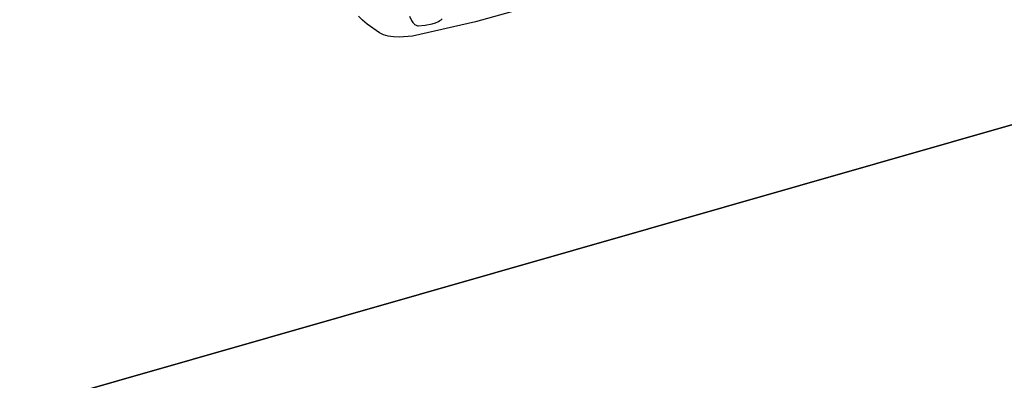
# Model space of a CAD drawing. Extents: x -3.57 to 3.57, y -2.08 to 2.06.
# Tile 126 of 219: x 0.04 to 0.63, y 0.02 to 0.23. Entities that reach past the tile are written whole.
import ezdxf

# ---------------------------------------------------------------- set-up
doc = ezdxf.new("R2010")
doc.units = 0

msp = doc.modelspace()

# ---------------------------------------------------------------- linework, layer by layer
at = {"layer": 'Layer 1', "color": 7, "linetype": 'CONTINUOUS'}
for p, q in [((-2.006306, -0.587145), (1.618032, 0.451027)), ((1.575235, 0.438768), (-2.647772, -0.77089)), ((0.383225, 0.251688), (0.31358, 0.232075)), ((0.245478, 0.233207), (0.243182, 0.235684)), ((0.24836, 0.23075), (0.245478, 0.233207)), ((0.273866, 0.235673), (0.275112, 0.232952)), ((0.275112, 0.232952), (0.275808, 0.231868)), ((0.31358, 0.232075), (0.27557, 0.223428)), ((0.275808, 0.231868), (0.276553, 0.230994)), ((0.287514, 0.230907), (0.289549, 0.23157)), ((0.289549, 0.23157), (0.291389, 0.232419)), ((0.291389, 0.232419), (0.29221, 0.232917)), ((0.29221, 0.232917), (0.29295, 0.233468)), ((0.29295, 0.233468), (0.293598, 0.234071)), ((0.25579, 0.22552), (0.24836, 0.23075)), ((0.276553, 0.230994), (0.276945, 0.230642)), ((0.276945, 0.230642), (0.277351, 0.23035)), ((0.277351, 0.23035), (0.27777, 0.23012)), ((0.27777, 0.23012), (0.278202, 0.229954)), ((0.278202, 0.229954), (0.278649, 0.229856)), ((0.278649, 0.229856), (0.27911, 0.229827)), ((0.27911, 0.229827), (0.283195, 0.230081)), ((0.283195, 0.230081), (0.287514, 0.230907)), ((0.256932, 0.224899), (0.25579, 0.22552)), ((0.258181, 0.224371), (0.256932, 0.224899)), ((0.260981, 0.223578), (0.258181, 0.224371)), ((0.264156, 0.223114), (0.260981, 0.223578)), ((0.26767, 0.222952), (0.264156, 0.223114)), ((0.27557, 0.223428), (0.26767, 0.222952))]:
    msp.add_line(p, q, dxfattribs=at)

doc.saveas('drawing.dxf')
